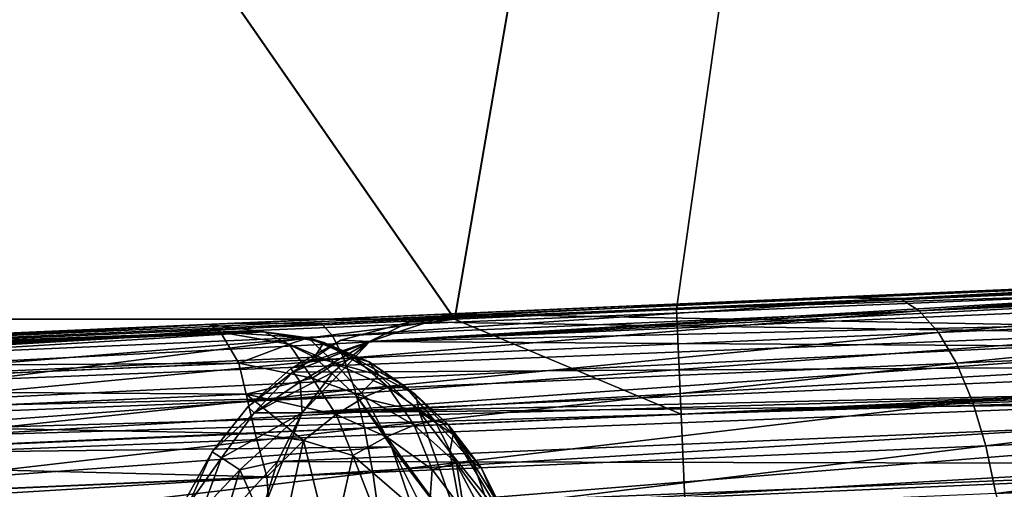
# Model space of a CAD drawing. Header units: millimetres. Extents: x -7.8 to 13, y -12 to 1.5.
# Tile 85 of 102: x 10.146 to 10.47, y -2.476 to -2.322. Entities that reach past the tile are written whole.
import ezdxf

# ---------------------------------------------------------------- set-up
doc = ezdxf.new("R2010")
doc.units = ezdxf.units.MM
doc.header["$LTSCALE"] = 65.185185
for name, color, linetype in [('155', 7, 'CONTINUOUS'), ('156', 7, 'CONTINUOUS'), ('161', 7, 'CONTINUOUS'), ('166', 7, 'CONTINUOUS'), ('167', 7, 'CONTINUOUS'), ('168', 7, 'CONTINUOUS'), ('169', 7, 'CONTINUOUS'), ('171', 7, 'CONTINUOUS'), ('180', 7, 'CONTINUOUS'), ('181', 7, 'CONTINUOUS'), ('184', 7, 'CONTINUOUS'), ('185', 7, 'CONTINUOUS'), ('189', 7, 'CONTINUOUS'), ('24', 7, 'CONTINUOUS')]:
    doc.layers.add(name, color=color, linetype=linetype)

msp = doc.modelspace()

# ---------------------------------------------------------------- linework, layer by layer
at = {"layer": '155', "linetype": 'Continuous'}
for points in [[(12.77984, -2.31117, -2.97983), (12.78088, -2.33508, -2.97818), (10.36214, -2.41672, -2.97891), (12.77984, -2.31117, -2.97983)], [(12.78088, -2.33508, -2.97818), (10.36365, -2.4512, -2.9756), (10.36214, -2.41672, -2.97891), (12.78088, -2.33508, -2.97818)], [(12.78088, -2.33508, -2.97818), (12.78198, -2.36011, -2.9733), (10.36365, -2.4512, -2.9756), (12.78088, -2.33508, -2.97818)], [(12.78198, -2.36011, -2.9733), (12.78277, -2.37825, -2.9676), (10.36365, -2.4512, -2.9756), (12.78198, -2.36011, -2.9733)], [(12.78277, -2.37825, -2.9676), (10.36511, -2.48459, -2.96639), (10.36365, -2.4512, -2.9756), (12.78277, -2.37825, -2.9676)], [(12.78277, -2.37825, -2.9676), (12.78414, -2.40948, -2.95296), (10.36511, -2.48459, -2.96639), (12.78277, -2.37825, -2.9676)], [(12.78414, -2.40948, -2.95296), (10.36648, -2.51589, -2.95154), (10.36511, -2.48459, -2.96639), (12.78414, -2.40948, -2.95296)], [(12.78414, -2.40948, -2.95296), (12.78539, -2.43792, -2.93299), (10.36648, -2.51589, -2.95154), (12.78414, -2.40948, -2.95296)], [(10.36365, -2.4512, -2.9756), (10.28916, -2.41991, -2.97888), (10.36214, -2.41672, -2.97891), (10.36365, -2.4512, -2.9756)], [(7.94203, -2.52238, -2.97799), (10.28916, -2.41991, -2.97888), (10.36365, -2.4512, -2.9756), (7.94203, -2.52238, -2.97799)], [(12.78539, -2.43792, -2.93299), (10.36772, -2.54416, -2.9315), (10.36648, -2.51589, -2.95154), (12.78539, -2.43792, -2.93299)], [(12.78539, -2.43792, -2.93299), (12.78648, -2.4626, -2.90826), (10.36772, -2.54416, -2.9315), (12.78539, -2.43792, -2.93299)], [(7.94353, -2.55687, -2.97468), (7.94203, -2.52238, -2.97799), (10.36365, -2.4512, -2.9756), (7.94353, -2.55687, -2.97468)], [(10.36511, -2.48459, -2.96639), (7.94353, -2.55687, -2.97468), (10.36365, -2.4512, -2.9756), (10.36511, -2.48459, -2.96639)], [(12.78648, -2.4626, -2.90826), (10.3688, -2.56854, -2.90688), (10.36772, -2.54416, -2.9315), (12.78648, -2.4626, -2.90826)], [(12.78648, -2.4626, -2.90826), (12.78736, -2.48258, -2.87964), (10.3688, -2.56854, -2.90688), (12.78648, -2.4626, -2.90826)]]:
    msp.add_3dface(points, dxfattribs=at)
at = {"layer": '156', "linetype": 'Continuous'}
for points in [[(8.61042, 0, -3), (10.28916, -2.41991, -2.97888), (8.25213, -2.41991, -2.97888), (8.61042, 0, -3)], [(8.61042, 0, -3), (10.70521, 0, -3), (10.28916, -2.41991, -2.97888), (8.61042, 0, -3)], [(10.28916, -2.41991, -2.97888), (10.70521, 0, -3), (10.36214, -2.41672, -2.97891), (10.28916, -2.41991, -2.97888)], [(10.70521, 0, -3), (12.77984, -2.31117, -2.97983), (10.36214, -2.41672, -2.97891), (10.70521, 0, -3)], [(10.28916, -2.41991, -2.97888), (7.94203, -2.52238, -2.97799), (8.25213, -2.41991, -2.97888), (10.28916, -2.41991, -2.97888)]]:
    msp.add_3dface(points, dxfattribs=at)
at = {"layer": '161', "linetype": 'Continuous'}
for points in [[(12.3019, -2.33203, 2.97965), (11.00792, -2.38853, 2.97916), (9.88329, -2.47218, 2.97542), (12.3019, -2.33203, 2.97965)], [(12.30341, -2.36651, 2.97634), (12.3019, -2.33203, 2.97965), (9.88329, -2.47218, 2.97542), (12.30341, -2.36651, 2.97634)], [(9.88475, -2.50557, 2.9662), (12.30341, -2.36651, 2.97634), (9.88329, -2.47218, 2.97542), (9.88475, -2.50557, 2.9662)], [(12.30487, -2.3999, 2.96713), (12.30341, -2.36651, 2.97634), (9.88475, -2.50557, 2.9662), (12.30487, -2.3999, 2.96713)], [(11.00792, -2.38853, 2.97916), (10.28927, -2.41991, 2.97888), (9.88329, -2.47218, 2.97542), (11.00792, -2.38853, 2.97916)], [(9.88613, -2.53687, 2.95136), (12.30487, -2.3999, 2.96713), (9.88475, -2.50557, 2.9662), (9.88613, -2.53687, 2.95136)], [(12.30624, -2.4312, 2.95228), (12.30487, -2.3999, 2.96713), (9.88613, -2.53687, 2.95136), (12.30624, -2.4312, 2.95228)], [(10.28927, -2.41991, 2.97888), (9.88178, -2.4377, 2.97873), (9.88329, -2.47218, 2.97542), (10.28927, -2.41991, 2.97888)], [(9.88737, -2.56513, 2.93132), (12.30624, -2.4312, 2.95228), (9.88613, -2.53687, 2.95136), (9.88737, -2.56513, 2.93132)], [(12.30748, -2.45947, 2.93224), (12.30624, -2.4312, 2.95228), (9.88737, -2.56513, 2.93132), (12.30748, -2.45947, 2.93224)], [(9.88845, -2.58952, 2.9067), (12.30748, -2.45947, 2.93224), (9.88737, -2.56513, 2.93132), (9.88845, -2.58952, 2.9067)], [(12.30856, -2.48385, 2.90762), (12.30748, -2.45947, 2.93224), (9.88845, -2.58952, 2.9067), (12.30856, -2.48385, 2.90762)]]:
    msp.add_3dface(points, dxfattribs=at)
at = {"layer": '166', "linetype": 'Continuous'}
for points in [[(10.74765, -2.40014, -0.89716), (10.76157, -2.39754, -0.88314), (10.26131, -2.42727, -0.43753), (10.74765, -2.40014, -0.89716)], [(10.26131, -2.42727, -0.43753), (10.76157, -2.39754, -0.88314), (10.28844, -2.4182, -0.41), (10.26131, -2.42727, -0.43753)], [(10.73445, -2.40661, -0.91065), (10.74765, -2.40014, -0.89716), (10.26131, -2.42727, -0.43753), (10.73445, -2.40661, -0.91065)], [(10.72248, -2.41671, -0.92306), (10.73445, -2.40661, -0.91065), (10.26131, -2.42727, -0.43753), (10.72248, -2.41671, -0.92306)], [(10.23908, -2.45075, -0.46078), (10.72248, -2.41671, -0.92306), (10.26131, -2.42727, -0.43753), (10.23908, -2.45075, -0.46078)], [(10.71223, -2.43006, -0.93389), (10.72248, -2.41671, -0.92306), (10.23908, -2.45075, -0.46078), (10.71223, -2.43006, -0.93389)], [(10.70417, -2.44604, -0.94265), (10.71223, -2.43006, -0.93389), (10.23908, -2.45075, -0.46078), (10.70417, -2.44604, -0.94265)], [(10.22544, -2.48465, -0.4759), (10.70417, -2.44604, -0.94265), (10.23908, -2.45075, -0.46078), (10.22544, -2.48465, -0.4759)], [(10.69858, -2.46396, -0.94903), (10.70417, -2.44604, -0.94265), (10.22544, -2.48465, -0.4759), (10.69858, -2.46396, -0.94903)], [(10.69564, -2.48313, -0.9528), (10.69858, -2.46396, -0.94903), (10.22544, -2.48465, -0.4759), (10.69564, -2.48313, -0.9528)]]:
    msp.add_3dface(points, dxfattribs=at)
at = {"layer": '167', "linetype": 'Continuous'}
for points in [[(11.14792, -2.38067, 0.19998), (10.28844, -2.4182, -0.41), (11.16612, -2.37988, 0.00271), (11.14792, -2.38067, 0.19998)], [(11.16612, -2.37988, 0.00271), (10.28844, -2.4182, -0.41), (11.14963, -2.3806, -0.1948), (11.16612, -2.37988, 0.00271)], [(11.14963, -2.3806, -0.1948), (10.28844, -2.4182, -0.41), (11.09832, -2.38284, -0.39153), (11.14963, -2.3806, -0.1948)], [(11.09627, -2.38293, 0.39783), (10.28844, -2.4182, -0.41), (11.14792, -2.38067, 0.19998), (11.09627, -2.38293, 0.39783)], [(11.09832, -2.38284, -0.39153), (10.28844, -2.4182, -0.41), (11.01625, -2.38642, -0.57192), (11.09832, -2.38284, -0.39153)], [(10.28844, -2.4182, -0.41), (10.76157, -2.39754, -0.88314), (11.01625, -2.38642, -0.57192), (10.28844, -2.4182, -0.41)]]:
    msp.add_3dface(points, dxfattribs=at)
at = {"layer": '168', "linetype": 'Continuous'}
for points in [[(10.28844, -2.4182, -0.41), (11.09627, -2.38293, 0.39783), (11.03852, -2.43232, 0.45775), (10.28844, -2.4182, -0.41)], [(10.27451, -2.4208, -0.39596), (10.28844, -2.4182, -0.41), (11.03852, -2.43232, 0.45775), (10.27451, -2.4208, -0.39596)], [(10.2613, -2.42727, -0.38247), (10.27451, -2.4208, -0.39596), (11.03852, -2.43232, 0.45775), (10.2613, -2.42727, -0.38247)], [(10.24933, -2.43739, -0.37005), (10.2613, -2.42727, -0.38247), (11.03852, -2.43232, 0.45775), (10.24933, -2.43739, -0.37005)], [(10.23102, -2.46673, -0.35046), (10.23908, -2.45075, -0.35922), (11.03852, -2.43232, 0.45775), (10.23102, -2.46673, -0.35046)], [(11.03034, -2.46852, 0.4675), (10.23102, -2.46673, -0.35046), (11.03852, -2.43232, 0.45775), (11.03034, -2.46852, 0.4675)], [(10.23908, -2.45075, -0.35922), (10.24933, -2.43739, -0.37005), (11.03852, -2.43232, 0.45775), (10.23908, -2.45075, -0.35922)], [(10.22251, -2.50379, -0.34033), (10.22544, -2.48465, -0.3441), (11.03034, -2.46852, 0.4675), (10.22251, -2.50379, -0.34033)], [(10.22544, -2.48465, -0.3441), (10.23102, -2.46673, -0.35046), (11.03034, -2.46852, 0.4675), (10.22544, -2.48465, -0.3441)]]:
    msp.add_3dface(points, dxfattribs=at)
at = {"layer": '169', "linetype": 'Continuous'}
for points in [[(10.26131, -2.42727, -0.43753), (10.28844, -2.4182, -0.41), (10.27451, -2.4208, -0.39596), (10.26131, -2.42727, -0.43753)], [(10.27451, -2.4208, -0.39596), (10.2613, -2.42727, -0.38247), (10.25186, -2.42687, -0.41), (10.27451, -2.4208, -0.39596)], [(10.25186, -2.42687, -0.41), (10.26131, -2.42727, -0.43753), (10.27451, -2.4208, -0.39596), (10.25186, -2.42687, -0.41)], [(10.23539, -2.43622, -0.41), (10.23616, -2.43732, -0.4263), (10.25186, -2.42687, -0.41), (10.23539, -2.43622, -0.41)], [(10.2613, -2.42727, -0.38247), (10.23539, -2.43622, -0.41), (10.25186, -2.42687, -0.41), (10.2613, -2.42727, -0.38247)], [(10.23616, -2.43732, -0.3937), (10.23539, -2.43622, -0.41), (10.2613, -2.42727, -0.38247), (10.23616, -2.43732, -0.3937)], [(10.25186, -2.42687, -0.41), (10.23616, -2.43732, -0.4263), (10.26131, -2.42727, -0.43753), (10.25186, -2.42687, -0.41)], [(10.24933, -2.43739, -0.37005), (10.23616, -2.43732, -0.3937), (10.2613, -2.42727, -0.38247), (10.24933, -2.43739, -0.37005)], [(10.23616, -2.43732, -0.4263), (10.23844, -2.44058, -0.44217), (10.26131, -2.42727, -0.43753), (10.23616, -2.43732, -0.4263)], [(10.23908, -2.45075, -0.46078), (10.26131, -2.42727, -0.43753), (10.23844, -2.44058, -0.44217), (10.23908, -2.45075, -0.46078)], [(10.22125, -2.44877, -0.40147), (10.22125, -2.44877, -0.41853), (10.23539, -2.43622, -0.41), (10.22125, -2.44877, -0.40147)], [(10.23616, -2.43732, -0.3937), (10.22125, -2.44877, -0.40147), (10.23539, -2.43622, -0.41), (10.23616, -2.43732, -0.3937)], [(10.23539, -2.43622, -0.41), (10.22125, -2.44877, -0.41853), (10.23616, -2.43732, -0.4263), (10.23539, -2.43622, -0.41)], [(10.22333, -2.45079, -0.38466), (10.22125, -2.44877, -0.40147), (10.23616, -2.43732, -0.3937), (10.22333, -2.45079, -0.38466)], [(10.22125, -2.44877, -0.41853), (10.22333, -2.45079, -0.43534), (10.23616, -2.43732, -0.4263), (10.22125, -2.44877, -0.41853)], [(10.24933, -2.43739, -0.37005), (10.22333, -2.45079, -0.38466), (10.23616, -2.43732, -0.3937), (10.24933, -2.43739, -0.37005)], [(10.23616, -2.43732, -0.4263), (10.22333, -2.45079, -0.43534), (10.23844, -2.44058, -0.44217), (10.23616, -2.43732, -0.4263)], [(10.23908, -2.45075, -0.35922), (10.22333, -2.45079, -0.38466), (10.24933, -2.43739, -0.37005), (10.23908, -2.45075, -0.35922)], [(10.22333, -2.45079, -0.43534), (10.23908, -2.45075, -0.46078), (10.23844, -2.44058, -0.44217), (10.22333, -2.45079, -0.43534)], [(10.20954, -2.46356, -0.40039), (10.20954, -2.46356, -0.41961), (10.22125, -2.44877, -0.40147), (10.20954, -2.46356, -0.40039)], [(10.22333, -2.45079, -0.38466), (10.20954, -2.46356, -0.40039), (10.22125, -2.44877, -0.40147), (10.22333, -2.45079, -0.38466)], [(10.22125, -2.44877, -0.40147), (10.20954, -2.46356, -0.41961), (10.22125, -2.44877, -0.41853), (10.22125, -2.44877, -0.40147)], [(10.22125, -2.44877, -0.41853), (10.20954, -2.46356, -0.41961), (10.22333, -2.45079, -0.43534), (10.22125, -2.44877, -0.41853)], [(10.21261, -2.46557, -0.38153), (10.20954, -2.46356, -0.40039), (10.22333, -2.45079, -0.38466), (10.21261, -2.46557, -0.38153)], [(10.20954, -2.46356, -0.41961), (10.21261, -2.46557, -0.43847), (10.22333, -2.45079, -0.43534), (10.20954, -2.46356, -0.41961)], [(10.21865, -2.46952, -0.36372), (10.21261, -2.46557, -0.38153), (10.23908, -2.45075, -0.35922), (10.21865, -2.46952, -0.36372)], [(10.23908, -2.45075, -0.35922), (10.21261, -2.46557, -0.38153), (10.22333, -2.45079, -0.38466), (10.23908, -2.45075, -0.35922)], [(10.21261, -2.46557, -0.43847), (10.21865, -2.46952, -0.45628), (10.23908, -2.45075, -0.46078), (10.21261, -2.46557, -0.43847)], [(10.22333, -2.45079, -0.43534), (10.21261, -2.46557, -0.43847), (10.23908, -2.45075, -0.46078), (10.22333, -2.45079, -0.43534)], [(10.22544, -2.48465, -0.4759), (10.23908, -2.45075, -0.46078), (10.21865, -2.46952, -0.45628), (10.22544, -2.48465, -0.4759)], [(10.23908, -2.45075, -0.35922), (10.23102, -2.46673, -0.35046), (10.21865, -2.46952, -0.36372), (10.23908, -2.45075, -0.35922)], [(10.20185, -2.48068, -0.39187), (10.20032, -2.48005, -0.41), (10.20954, -2.46356, -0.40039), (10.20185, -2.48068, -0.39187)], [(10.20032, -2.48005, -0.41), (10.20185, -2.48068, -0.42813), (10.20954, -2.46356, -0.41961), (10.20032, -2.48005, -0.41)], [(10.20954, -2.46356, -0.40039), (10.20032, -2.48005, -0.41), (10.20954, -2.46356, -0.41961), (10.20954, -2.46356, -0.40039)], [(10.21261, -2.46557, -0.38153), (10.20185, -2.48068, -0.39187), (10.20954, -2.46356, -0.40039), (10.21261, -2.46557, -0.38153)], [(10.20954, -2.46356, -0.41961), (10.20185, -2.48068, -0.42813), (10.21261, -2.46557, -0.43847), (10.20954, -2.46356, -0.41961)], [(10.2064, -2.48256, -0.37434), (10.20185, -2.48068, -0.39187), (10.21261, -2.46557, -0.38153), (10.2064, -2.48256, -0.37434)], [(10.20185, -2.48068, -0.42813), (10.2064, -2.48256, -0.44566), (10.21261, -2.46557, -0.43847), (10.20185, -2.48068, -0.42813)], [(10.21865, -2.46952, -0.36372), (10.2064, -2.48256, -0.37434), (10.21261, -2.46557, -0.38153), (10.21865, -2.46952, -0.36372)], [(10.21261, -2.46557, -0.43847), (10.2064, -2.48256, -0.44566), (10.21865, -2.46952, -0.45628), (10.21261, -2.46557, -0.43847)], [(10.23102, -2.46673, -0.35046), (10.22544, -2.48465, -0.3441), (10.21381, -2.4856, -0.358), (10.23102, -2.46673, -0.35046)], [(10.23102, -2.46673, -0.35046), (10.21381, -2.4856, -0.358), (10.21865, -2.46952, -0.36372), (10.23102, -2.46673, -0.35046)], [(10.21381, -2.4856, -0.358), (10.2064, -2.48256, -0.37434), (10.21865, -2.46952, -0.36372), (10.21381, -2.4856, -0.358)], [(10.2064, -2.48256, -0.44566), (10.21381, -2.4856, -0.462), (10.21865, -2.46952, -0.45628), (10.2064, -2.48256, -0.44566)], [(10.21381, -2.4856, -0.462), (10.22544, -2.48465, -0.4759), (10.21865, -2.46952, -0.45628), (10.21381, -2.4856, -0.462)]]:
    msp.add_3dface(points, dxfattribs=at)
at = {"layer": '171', "linetype": 'Continuous'}
for points in [[(10.19837, -2.62232, -0.34033), (10.22251, -2.50379, -0.34033), (11.03034, -2.46852, 0.4675), (10.19837, -2.62232, -0.34033)], [(10.19837, -2.62232, -0.34033), (11.03034, -2.46852, 0.4675), (11.037, -2.52694, 0.48623), (10.19837, -2.62232, -0.34033)]]:
    msp.add_3dface(points, dxfattribs=at)
at = {"layer": '180', "linetype": 'Continuous'}
for points in [[(8.85276, -2.48088, 0.20501), (8.83392, -2.4817, 0.004), (10.76314, -2.39747, 0.88175), (8.85276, -2.48088, 0.20501)], [(8.83392, -2.4817, 0.004), (8.85233, -2.4809, -0.20065), (10.76314, -2.39747, 0.88175), (8.83392, -2.4817, 0.004)], [(8.85233, -2.4809, -0.20065), (9.61073, -2.44779, -0.27066), (10.76314, -2.39747, 0.88175), (8.85233, -2.4809, -0.20065)], [(8.90728, -2.4785, 0.40512), (8.85276, -2.48088, 0.20501), (10.76314, -2.39747, 0.88175), (8.90728, -2.4785, 0.40512)], [(8.99296, -2.47476, 0.58789), (8.90728, -2.4785, 0.40512), (10.76314, -2.39747, 0.88175), (8.99296, -2.47476, 0.58789)], [(9.11253, -2.46954, 0.75484), (8.99296, -2.47476, 0.58789), (10.76314, -2.39747, 0.88175), (9.11253, -2.46954, 0.75484)], [(9.25875, -2.46316, 0.89995), (9.11253, -2.46954, 0.75484), (10.76314, -2.39747, 0.88175), (9.25875, -2.46316, 0.89995)], [(10.67783, -2.4012, 0.94707), (9.25875, -2.46316, 0.89995), (10.76314, -2.39747, 0.88175), (10.67783, -2.4012, 0.94707)], [(10.59032, -2.40502, 1.00383), (9.25875, -2.46316, 0.89995), (10.67783, -2.4012, 0.94707), (10.59032, -2.40502, 1.00383)], [(9.42475, -2.45591, 1.01363), (9.25875, -2.46316, 0.89995), (10.59032, -2.40502, 1.00383), (9.42475, -2.45591, 1.01363)], [(10.40868, -2.41295, 1.09173), (9.42475, -2.45591, 1.01363), (10.59032, -2.40502, 1.00383), (10.40868, -2.41295, 1.09173)], [(9.6133, -2.44768, 1.09915), (9.42475, -2.45591, 1.01363), (10.40868, -2.41295, 1.09173), (9.6133, -2.44768, 1.09915)], [(10.217, -2.42132, 1.14547), (9.6133, -2.44768, 1.09915), (10.40868, -2.41295, 1.09173), (10.217, -2.42132, 1.14547)], [(9.79777, -2.43962, -1.14804), (10.20868, -2.42168, -1.14729), (9.60578, -2.448, -1.09718), (9.79777, -2.43962, -1.14804)], [(10.20868, -2.42168, -1.14729), (9.61073, -2.44779, -0.54934), (9.60578, -2.448, -1.09718), (10.20868, -2.42168, -1.14729)], [(9.80891, -2.43914, 1.15033), (9.6133, -2.44768, 1.09915), (10.217, -2.42132, 1.14547), (9.80891, -2.43914, 1.15033)], [(9.99838, -2.43086, -1.16456), (10.20868, -2.42168, -1.14729), (9.79777, -2.43962, -1.14804), (9.99838, -2.43086, -1.16456)], [(10.01212, -2.43026, 1.16515), (9.80891, -2.43914, 1.15033), (10.217, -2.42132, 1.14547), (10.01212, -2.43026, 1.16515)]]:
    msp.add_3dface(points, dxfattribs=at)
at = {"layer": '181', "linetype": 'Continuous'}
for points in [[(9.61073, -2.44779, -0.54934), (10.20868, -2.42168, -1.14729), (10.22669, -2.42415, -1.1294), (9.61073, -2.44779, -0.54934)], [(9.62713, -2.44977, -0.53302), (9.61073, -2.44779, -0.54934), (10.22669, -2.42415, -1.1294), (9.62713, -2.44977, -0.53302)], [(9.64622, -2.45934, -0.51435), (9.62713, -2.44977, -0.53302), (10.22669, -2.42415, -1.1294), (9.64622, -2.45934, -0.51435)], [(10.24316, -2.4325, -1.11329), (9.64622, -2.45934, -0.51435), (10.22669, -2.42415, -1.1294), (10.24316, -2.4325, -1.11329)], [(10.25722, -2.44548, -1.0998), (9.64622, -2.45934, -0.51435), (10.24316, -2.4325, -1.11329), (10.25722, -2.44548, -1.0998)], [(9.65717, -2.46921, -0.50384), (9.64622, -2.45934, -0.51435), (10.25722, -2.44548, -1.0998), (9.65717, -2.46921, -0.50384)], [(10.26849, -2.46195, -1.08925), (9.65717, -2.46921, -0.50384), (10.25722, -2.44548, -1.0998), (10.26849, -2.46195, -1.08925)], [(9.6782, -2.50529, -0.48438), (9.65717, -2.46921, -0.50384), (10.26849, -2.46195, -1.08925), (9.6782, -2.50529, -0.48438)], [(10.28183, -2.5012, -1.07762), (9.6782, -2.50529, -0.48438), (10.26849, -2.46195, -1.08925), (10.28183, -2.5012, -1.07762)]]:
    msp.add_3dface(points, dxfattribs=at)
at = {"layer": '184', "linetype": 'Continuous'}
for points in [[(10.22669, -2.42415, -1.1294), (10.20868, -2.42168, -1.14729), (10.21234, -2.42423, -1.17013), (10.22669, -2.42415, -1.1294)], [(10.22669, -2.42415, -1.1294), (10.21234, -2.42423, -1.17013), (10.24105, -2.42614, -1.1576), (10.22669, -2.42415, -1.1294)], [(10.23488, -2.42817, -1.17552), (10.21234, -2.42423, -1.17013), (10.21832, -2.43438, -1.19594), (10.23488, -2.42817, -1.17552)], [(10.24105, -2.42614, -1.1576), (10.21234, -2.42423, -1.17013), (10.23488, -2.42817, -1.17552), (10.24105, -2.42614, -1.1576)], [(10.2462, -2.42758, -1.1393), (10.22669, -2.42415, -1.1294), (10.24105, -2.42614, -1.1576), (10.2462, -2.42758, -1.1393)], [(10.24316, -2.4325, -1.11329), (10.22669, -2.42415, -1.1294), (10.2462, -2.42758, -1.1393), (10.24316, -2.4325, -1.11329)], [(10.24105, -2.42614, -1.1576), (10.23488, -2.42817, -1.17552), (10.25001, -2.43451, -1.17971), (10.24105, -2.42614, -1.1576)], [(10.25634, -2.43268, -1.16214), (10.24105, -2.42614, -1.1576), (10.25001, -2.43451, -1.17971), (10.25634, -2.43268, -1.16214)], [(10.26115, -2.43398, -1.14406), (10.24105, -2.42614, -1.1576), (10.25634, -2.43268, -1.16214), (10.26115, -2.43398, -1.14406)], [(10.2462, -2.42758, -1.1393), (10.24105, -2.42614, -1.1576), (10.26115, -2.43398, -1.14406), (10.2462, -2.42758, -1.1393)], [(10.23488, -2.42817, -1.17552), (10.21832, -2.43438, -1.19594), (10.24237, -2.4394, -1.19614), (10.23488, -2.42817, -1.17552)], [(10.25001, -2.43451, -1.17971), (10.23488, -2.42817, -1.17552), (10.24237, -2.4394, -1.19614), (10.25001, -2.43451, -1.17971)], [(10.24316, -2.4325, -1.11329), (10.2462, -2.42758, -1.1393), (10.26427, -2.43836, -1.12608), (10.24316, -2.4325, -1.11329)], [(10.26427, -2.43836, -1.12608), (10.2462, -2.42758, -1.1393), (10.26115, -2.43398, -1.14406), (10.26427, -2.43836, -1.12608)], [(10.25722, -2.44548, -1.0998), (10.24316, -2.4325, -1.11329), (10.26427, -2.43836, -1.12608), (10.25722, -2.44548, -1.0998)], [(10.25634, -2.43268, -1.16214), (10.25001, -2.43451, -1.17971), (10.26734, -2.44232, -1.17502), (10.25634, -2.43268, -1.16214)], [(10.27301, -2.44212, -1.15673), (10.25634, -2.43268, -1.16214), (10.26734, -2.44232, -1.17502), (10.27301, -2.44212, -1.15673)], [(10.26115, -2.43398, -1.14406), (10.25634, -2.43268, -1.16214), (10.27301, -2.44212, -1.15673), (10.26115, -2.43398, -1.14406)], [(10.24237, -2.4394, -1.19614), (10.21832, -2.43438, -1.19594), (10.22076, -2.44459, -1.21064), (10.24237, -2.4394, -1.19614)], [(10.25001, -2.43451, -1.17971), (10.24237, -2.4394, -1.19614), (10.25968, -2.44543, -1.1923), (10.25001, -2.43451, -1.17971)], [(10.26734, -2.44232, -1.17502), (10.25001, -2.43451, -1.17971), (10.25968, -2.44543, -1.1923), (10.26734, -2.44232, -1.17502)], [(10.27648, -2.44483, -1.1381), (10.26115, -2.43398, -1.14406), (10.27301, -2.44212, -1.15673), (10.27648, -2.44483, -1.1381)], [(10.26427, -2.43836, -1.12608), (10.26115, -2.43398, -1.14406), (10.27648, -2.44483, -1.1381), (10.26427, -2.43836, -1.12608)], [(10.24237, -2.4394, -1.19614), (10.22076, -2.44459, -1.21064), (10.25032, -2.45133, -1.20792), (10.24237, -2.4394, -1.19614)], [(10.25968, -2.44543, -1.1923), (10.24237, -2.4394, -1.19614), (10.25032, -2.45133, -1.20792), (10.25968, -2.44543, -1.1923)], [(10.25722, -2.44548, -1.0998), (10.26427, -2.43836, -1.12608), (10.27762, -2.45035, -1.1198), (10.25722, -2.44548, -1.0998)], [(10.27762, -2.45035, -1.1198), (10.26427, -2.43836, -1.12608), (10.27648, -2.44483, -1.1381), (10.27762, -2.45035, -1.1198)], [(10.26734, -2.44232, -1.17502), (10.25968, -2.44543, -1.1923), (10.2759, -2.45483, -1.1872), (10.26734, -2.44232, -1.17502)], [(10.27301, -2.44212, -1.15673), (10.26734, -2.44232, -1.17502), (10.28272, -2.4534, -1.16957), (10.27301, -2.44212, -1.15673)], [(10.28272, -2.4534, -1.16957), (10.26734, -2.44232, -1.17502), (10.2759, -2.45483, -1.1872), (10.28272, -2.4534, -1.16957)], [(10.28704, -2.45443, -1.15113), (10.27301, -2.44212, -1.15673), (10.28272, -2.4534, -1.16957), (10.28704, -2.45443, -1.15113)], [(10.27648, -2.44483, -1.1381), (10.27301, -2.44212, -1.15673), (10.28704, -2.45443, -1.15113), (10.27648, -2.44483, -1.1381)], [(10.22076, -2.44459, -1.21064), (10.22363, -2.45749, -1.22332), (10.23958, -2.45981, -1.22132), (10.22076, -2.44459, -1.21064)], [(10.25032, -2.45133, -1.20792), (10.22076, -2.44459, -1.21064), (10.23958, -2.45981, -1.22132), (10.25032, -2.45133, -1.20792)], [(10.25968, -2.44543, -1.1923), (10.25032, -2.45133, -1.20792), (10.26681, -2.45865, -1.2034), (10.25968, -2.44543, -1.1923)], [(10.2933, -2.49455, -1.09411), (10.25722, -2.44548, -1.0998), (10.27762, -2.45035, -1.1198), (10.2933, -2.49455, -1.09411)], [(10.26849, -2.46195, -1.08925), (10.25722, -2.44548, -1.0998), (10.2933, -2.49455, -1.09411), (10.26849, -2.46195, -1.08925)], [(10.2759, -2.45483, -1.1872), (10.25968, -2.44543, -1.1923), (10.26681, -2.45865, -1.2034), (10.2759, -2.45483, -1.1872)], [(10.2887, -2.45788, -1.13256), (10.27648, -2.44483, -1.1381), (10.28704, -2.45443, -1.15113), (10.2887, -2.45788, -1.13256)], [(10.27762, -2.45035, -1.1198), (10.27648, -2.44483, -1.1381), (10.2887, -2.45788, -1.13256), (10.27762, -2.45035, -1.1198)], [(10.25032, -2.45133, -1.20792), (10.23958, -2.45981, -1.22132), (10.2558, -2.46474, -1.21758), (10.25032, -2.45133, -1.20792)], [(10.26681, -2.45865, -1.2034), (10.25032, -2.45133, -1.20792), (10.2558, -2.46474, -1.21758), (10.26681, -2.45865, -1.2034)], [(10.28764, -2.46361, -1.11451), (10.27762, -2.45035, -1.1198), (10.2887, -2.45788, -1.13256), (10.28764, -2.46361, -1.11451)], [(10.2933, -2.49455, -1.09411), (10.27762, -2.45035, -1.1198), (10.28764, -2.46361, -1.11451), (10.2933, -2.49455, -1.09411)], [(10.28187, -2.46934, -1.19763), (10.2759, -2.45483, -1.1872), (10.26681, -2.45865, -1.2034), (10.28187, -2.46934, -1.19763)], [(10.28983, -2.46732, -1.18134), (10.28272, -2.4534, -1.16957), (10.2759, -2.45483, -1.1872), (10.28983, -2.46732, -1.18134)], [(10.28187, -2.46934, -1.19763), (10.28983, -2.46732, -1.18134), (10.2759, -2.45483, -1.1872), (10.28187, -2.46934, -1.19763)], [(10.28983, -2.46732, -1.18134), (10.29524, -2.4671, -1.16391), (10.28272, -2.4534, -1.16957), (10.28983, -2.46732, -1.18134)], [(10.29524, -2.4671, -1.16391), (10.28704, -2.45443, -1.15113), (10.28272, -2.4534, -1.16957), (10.29524, -2.4671, -1.16391)], [(10.29791, -2.4687, -1.14594), (10.2887, -2.45788, -1.13256), (10.28704, -2.45443, -1.15113), (10.29791, -2.4687, -1.14594)], [(10.29524, -2.4671, -1.16391), (10.29791, -2.4687, -1.14594), (10.28704, -2.45443, -1.15113), (10.29524, -2.4671, -1.16391)], [(10.22363, -2.45749, -1.22332), (10.22749, -2.47181, -1.23281), (10.23958, -2.45981, -1.22132), (10.22363, -2.45749, -1.22332)], [(10.28063, -2.48619, -1.21194), (10.26681, -2.45865, -1.2034), (10.2558, -2.46474, -1.21758), (10.28063, -2.48619, -1.21194)], [(10.28063, -2.48619, -1.21194), (10.28187, -2.46934, -1.19763), (10.26681, -2.45865, -1.2034), (10.28063, -2.48619, -1.21194)], [(10.30512, -2.48514, -1.13339), (10.28764, -2.46361, -1.11451), (10.2887, -2.45788, -1.13256), (10.30512, -2.48514, -1.13339)], [(10.29791, -2.4687, -1.14594), (10.30512, -2.48514, -1.13339), (10.2887, -2.45788, -1.13256), (10.29791, -2.4687, -1.14594)], [(10.23958, -2.45981, -1.22132), (10.22749, -2.47181, -1.23281), (10.2299, -2.50344, -1.24418), (10.23958, -2.45981, -1.22132)], [(10.24866, -2.49648, -1.2373), (10.23958, -2.45981, -1.22132), (10.2299, -2.50344, -1.24418), (10.24866, -2.49648, -1.2373)], [(10.24866, -2.49648, -1.2373), (10.2558, -2.46474, -1.21758), (10.23958, -2.45981, -1.22132), (10.24866, -2.49648, -1.2373)], [(10.28183, -2.5012, -1.07762), (10.26849, -2.46195, -1.08925), (10.2933, -2.49455, -1.09411), (10.28183, -2.5012, -1.07762)], [(10.24866, -2.49648, -1.2373), (10.26583, -2.49064, -1.22639), (10.2558, -2.46474, -1.21758), (10.24866, -2.49648, -1.2373)], [(10.2558, -2.46474, -1.21758), (10.26583, -2.49064, -1.22639), (10.28063, -2.48619, -1.21194), (10.2558, -2.46474, -1.21758)], [(10.30119, -2.48912, -1.11298), (10.2933, -2.49455, -1.09411), (10.28764, -2.46361, -1.11451), (10.30119, -2.48912, -1.11298)], [(10.30512, -2.48514, -1.13339), (10.30119, -2.48912, -1.11298), (10.28764, -2.46361, -1.11451), (10.30512, -2.48514, -1.13339)], [(10.28187, -2.46934, -1.19763), (10.29241, -2.48333, -1.19459), (10.28983, -2.46732, -1.18134), (10.28187, -2.46934, -1.19763)], [(10.28983, -2.46732, -1.18134), (10.30063, -2.48217, -1.17513), (10.29524, -2.4671, -1.16391), (10.28983, -2.46732, -1.18134)], [(10.29241, -2.48333, -1.19459), (10.30063, -2.48217, -1.17513), (10.28983, -2.46732, -1.18134), (10.29241, -2.48333, -1.19459)], [(10.29524, -2.4671, -1.16391), (10.30494, -2.48279, -1.15442), (10.29791, -2.4687, -1.14594), (10.29524, -2.4671, -1.16391)], [(10.30063, -2.48217, -1.17513), (10.30494, -2.48279, -1.15442), (10.29524, -2.4671, -1.16391), (10.30063, -2.48217, -1.17513)], [(10.28063, -2.48619, -1.21194), (10.29241, -2.48333, -1.19459), (10.28187, -2.46934, -1.19763), (10.28063, -2.48619, -1.21194)], [(10.30494, -2.48279, -1.15442), (10.30512, -2.48514, -1.13339), (10.29791, -2.4687, -1.14594), (10.30494, -2.48279, -1.15442)]]:
    msp.add_3dface(points, dxfattribs=at)
at = {"layer": '185', "linetype": 'Continuous'}
for points in [[(10.40868, -2.41295, 1.09173), (10.59032, -2.40502, 1.00383), (10.43558, -2.41313, 1.09943), (10.40868, -2.41295, 1.09173)], [(10.43558, -2.41313, 1.09943), (10.59032, -2.40502, 1.00383), (10.61341, -2.40537, 1.0111), (10.43558, -2.41313, 1.09943)], [(10.43558, -2.41313, 1.09943), (10.61341, -2.40537, 1.0111), (10.44192, -2.41717, 1.115), (10.43558, -2.41313, 1.09943)], [(10.44192, -2.41717, 1.115), (10.61341, -2.40537, 1.0111), (10.62226, -2.40929, 1.02542), (10.44192, -2.41717, 1.115)], [(10.44192, -2.41717, 1.115), (10.62226, -2.40929, 1.02542), (10.44821, -2.4243, 1.1301), (10.44192, -2.41717, 1.115)], [(10.44821, -2.4243, 1.1301), (10.62226, -2.40929, 1.02542), (10.631, -2.41632, 1.03931), (10.44821, -2.4243, 1.1301)], [(10.217, -2.42132, 1.14547), (10.40868, -2.41295, 1.09173), (10.24553, -2.42143, 1.15677), (10.217, -2.42132, 1.14547)], [(10.24553, -2.42143, 1.15677), (10.40868, -2.41295, 1.09173), (10.43558, -2.41313, 1.09943), (10.24553, -2.42143, 1.15677)], [(10.24553, -2.42143, 1.15677), (10.43558, -2.41313, 1.09943), (10.24918, -2.42558, 1.17315), (10.24553, -2.42143, 1.15677)], [(10.24918, -2.42558, 1.17315), (10.43558, -2.41313, 1.09943), (10.44192, -2.41717, 1.115), (10.24918, -2.42558, 1.17315)], [(10.44821, -2.4243, 1.1301), (10.631, -2.41632, 1.03931), (10.45414, -2.43441, 1.14395), (10.44821, -2.4243, 1.1301)], [(10.45414, -2.43441, 1.14395), (10.631, -2.41632, 1.03931), (10.63916, -2.42633, 1.05204), (10.45414, -2.43441, 1.14395)], [(10.24918, -2.42558, 1.17315), (10.44192, -2.41717, 1.115), (10.25287, -2.43283, 1.18904), (10.24918, -2.42558, 1.17315)], [(10.25287, -2.43283, 1.18904), (10.44192, -2.41717, 1.115), (10.44821, -2.4243, 1.1301), (10.25287, -2.43283, 1.18904)], [(10.20868, -2.42168, -1.14729), (9.99838, -2.43086, -1.16456), (10.01411, -2.43154, -1.18249), (10.20868, -2.42168, -1.14729)], [(10.01212, -2.43026, 1.16515), (10.217, -2.42132, 1.14547), (10.04857, -2.43003, 1.18157), (10.01212, -2.43026, 1.16515)], [(10.21234, -2.42423, -1.17013), (10.20868, -2.42168, -1.14729), (10.01411, -2.43154, -1.18249), (10.21234, -2.42423, -1.17013)], [(10.04857, -2.43003, 1.18157), (10.217, -2.42132, 1.14547), (10.24553, -2.42143, 1.15677), (10.04857, -2.43003, 1.18157)], [(10.04857, -2.43003, 1.18157), (10.24553, -2.42143, 1.15677), (10.04944, -2.4343, 1.1983), (10.04857, -2.43003, 1.18157)], [(10.04944, -2.4343, 1.1983), (10.24553, -2.42143, 1.15677), (10.24918, -2.42558, 1.17315), (10.04944, -2.4343, 1.1983)], [(10.21234, -2.42423, -1.17013), (10.01411, -2.43154, -1.18249), (10.01454, -2.43583, -1.19923), (10.21234, -2.42423, -1.17013)], [(10.21832, -2.43438, -1.19594), (10.21234, -2.42423, -1.17013), (10.01454, -2.43583, -1.19923), (10.21832, -2.43438, -1.19594)], [(10.04944, -2.4343, 1.1983), (10.24918, -2.42558, 1.17315), (10.05043, -2.44167, 1.21453), (10.04944, -2.4343, 1.1983)], [(10.05043, -2.44167, 1.21453), (10.24918, -2.42558, 1.17315), (10.25287, -2.43283, 1.18904), (10.05043, -2.44167, 1.21453)], [(10.25287, -2.43283, 1.18904), (10.44821, -2.4243, 1.1301), (10.25642, -2.44304, 1.20361), (10.25287, -2.43283, 1.18904)], [(10.25642, -2.44304, 1.20361), (10.44821, -2.4243, 1.1301), (10.45414, -2.43441, 1.14395), (10.25642, -2.44304, 1.20361)], [(10.45414, -2.43441, 1.14395), (10.63916, -2.42633, 1.05204), (10.4594, -2.44707, 1.15583), (10.45414, -2.43441, 1.14395)], [(10.4594, -2.44707, 1.15583), (10.63916, -2.42633, 1.05204), (10.64634, -2.43891, 1.06297), (10.4594, -2.44707, 1.15583)], [(10.05043, -2.44167, 1.21453), (10.25287, -2.43283, 1.18904), (10.05151, -2.45199, 1.22941), (10.05043, -2.44167, 1.21453)], [(10.05151, -2.45199, 1.22941), (10.25287, -2.43283, 1.18904), (10.25642, -2.44304, 1.20361), (10.05151, -2.45199, 1.22941)], [(10.21832, -2.43438, -1.19594), (10.01454, -2.43583, -1.19923), (10.01504, -2.44321, -1.21547), (10.21832, -2.43438, -1.19594)], [(10.22076, -2.44459, -1.21064), (10.21832, -2.43438, -1.19594), (10.01504, -2.44321, -1.21547), (10.22076, -2.44459, -1.21064)], [(10.25642, -2.44304, 1.20361), (10.45414, -2.43441, 1.14395), (10.25964, -2.45579, 1.21611), (10.25642, -2.44304, 1.20361)], [(10.25964, -2.45579, 1.21611), (10.45414, -2.43441, 1.14395), (10.4594, -2.44707, 1.15583), (10.25964, -2.45579, 1.21611)], [(10.4594, -2.44707, 1.15583), (10.64634, -2.43891, 1.06297), (10.46376, -2.46161, 1.16521), (10.4594, -2.44707, 1.15583)], [(10.46376, -2.46161, 1.16521), (10.64634, -2.43891, 1.06297), (10.65221, -2.45338, 1.0716), (10.46376, -2.46161, 1.16521)], [(10.22076, -2.44459, -1.21064), (10.01504, -2.44321, -1.21547), (10.01559, -2.45356, -1.23036), (10.22076, -2.44459, -1.21064)], [(10.22363, -2.45749, -1.22332), (10.22076, -2.44459, -1.21064), (10.01559, -2.45356, -1.23036), (10.22363, -2.45749, -1.22332)], [(10.05151, -2.45199, 1.22941), (10.25642, -2.44304, 1.20361), (10.05261, -2.46483, 1.24217), (10.05151, -2.45199, 1.22941)], [(10.05261, -2.46483, 1.24217), (10.25642, -2.44304, 1.20361), (10.25964, -2.45579, 1.21611), (10.05261, -2.46483, 1.24217)], [(10.25964, -2.45579, 1.21611), (10.4594, -2.44707, 1.15583), (10.26238, -2.4704, 1.22598), (10.25964, -2.45579, 1.21611)], [(10.26238, -2.4704, 1.22598), (10.4594, -2.44707, 1.15583), (10.46376, -2.46161, 1.16521), (10.26238, -2.4704, 1.22598)], [(10.22363, -2.45749, -1.22332), (10.01559, -2.45356, -1.23036), (10.01621, -2.46642, -1.24314), (10.22363, -2.45749, -1.22332)], [(10.46376, -2.46161, 1.16521), (10.65221, -2.45338, 1.0716), (10.46706, -2.47723, 1.17185), (10.46376, -2.46161, 1.16521)], [(10.46706, -2.47723, 1.17185), (10.65221, -2.45338, 1.0716), (10.65659, -2.46895, 1.0777), (10.46706, -2.47723, 1.17185)], [(10.22749, -2.47181, -1.23281), (10.22363, -2.45749, -1.22332), (10.01621, -2.46642, -1.24314), (10.22749, -2.47181, -1.23281)], [(10.05261, -2.46483, 1.24217), (10.25964, -2.45579, 1.21611), (10.05367, -2.47951, 1.25226), (10.05261, -2.46483, 1.24217)], [(10.05367, -2.47951, 1.25226), (10.25964, -2.45579, 1.21611), (10.26238, -2.4704, 1.22598), (10.05367, -2.47951, 1.25226)], [(10.26238, -2.4704, 1.22598), (10.46376, -2.46161, 1.16521), (10.26454, -2.48607, 1.23296), (10.26238, -2.4704, 1.22598)], [(10.26454, -2.48607, 1.23296), (10.46376, -2.46161, 1.16521), (10.46706, -2.47723, 1.17185), (10.26454, -2.48607, 1.23296)], [(10.22749, -2.47181, -1.23281), (10.01621, -2.46642, -1.24314), (10.01695, -2.48112, -1.25324), (10.22749, -2.47181, -1.23281)], [(10.2299, -2.50344, -1.24418), (10.22749, -2.47181, -1.23281), (10.01695, -2.48112, -1.25324), (10.2299, -2.50344, -1.24418)], [(10.05367, -2.47951, 1.25226), (10.26238, -2.4704, 1.22598), (10.05464, -2.49523, 1.25938), (10.05367, -2.47951, 1.25226)], [(10.05464, -2.49523, 1.25938), (10.26238, -2.4704, 1.22598), (10.26454, -2.48607, 1.23296), (10.05464, -2.49523, 1.25938)], [(10.46706, -2.47723, 1.17185), (10.65659, -2.46895, 1.0777), (10.47263, -2.49283, 1.17424), (10.46706, -2.47723, 1.17185)]]:
    msp.add_3dface(points, dxfattribs=at)
at = {"layer": '189', "linetype": 'Continuous'}
for points in [[(9.61073, -2.44779, -0.27066), (9.62268, -2.44869, -0.28257), (10.76314, -2.39747, 0.88175), (9.61073, -2.44779, -0.27066)], [(10.76314, -2.39747, 0.88175), (9.62268, -2.44869, -0.28257), (10.78255, -2.40041, 0.86248), (10.76314, -2.39747, 0.88175)], [(9.62268, -2.44869, -0.28257), (9.64622, -2.45934, -0.30565), (10.78255, -2.40041, 0.86248), (9.62268, -2.44869, -0.28257)], [(9.64622, -2.45934, -0.30565), (10.8038, -2.4132, 0.84178), (10.78255, -2.40041, 0.86248), (9.64622, -2.45934, -0.30565)], [(9.64622, -2.45934, -0.30565), (9.65717, -2.46921, -0.31616), (10.8038, -2.4132, 0.84178), (9.64622, -2.45934, -0.30565)], [(9.65717, -2.46921, -0.31616), (10.82187, -2.43583, 0.82469), (10.8038, -2.4132, 0.84178), (9.65717, -2.46921, -0.31616)], [(9.65717, -2.46921, -0.31616), (9.66673, -2.48166, -0.32519), (10.82187, -2.43583, 0.82469), (9.65717, -2.46921, -0.31616)], [(9.66673, -2.48166, -0.32519), (9.6782, -2.50529, -0.33562), (10.82187, -2.43583, 0.82469), (9.66673, -2.48166, -0.32519)], [(9.6782, -2.50529, -0.33562), (10.83171, -2.45821, 0.81584), (10.82187, -2.43583, 0.82469), (9.6782, -2.50529, -0.33562)], [(9.6782, -2.50529, -0.33562), (10.83628, -2.47699, 0.81208), (10.83171, -2.45821, 0.81584), (9.6782, -2.50529, -0.33562)]]:
    msp.add_3dface(points, dxfattribs=at)
at = {"layer": '24', "linetype": 'Continuous'}
for points in [[(8.61042, 0, 3), (8.25222, -2.41991, 2.97888), (10.28927, -2.41991, 2.97888), (8.61042, 0, 3)], [(10.70521, 0, 3), (8.61042, 0, 3), (10.28927, -2.41991, 2.97888), (10.70521, 0, 3)], [(10.70521, 0, 3), (10.28927, -2.41991, 2.97888), (11.00792, -2.38853, 2.97916), (10.70521, 0, 3)], [(10.28927, -2.41991, 2.97888), (8.25222, -2.41991, 2.97888), (9.88178, -2.4377, 2.97873), (10.28927, -2.41991, 2.97888)]]:
    msp.add_3dface(points, dxfattribs=at)

doc.saveas('drawing.dxf')
